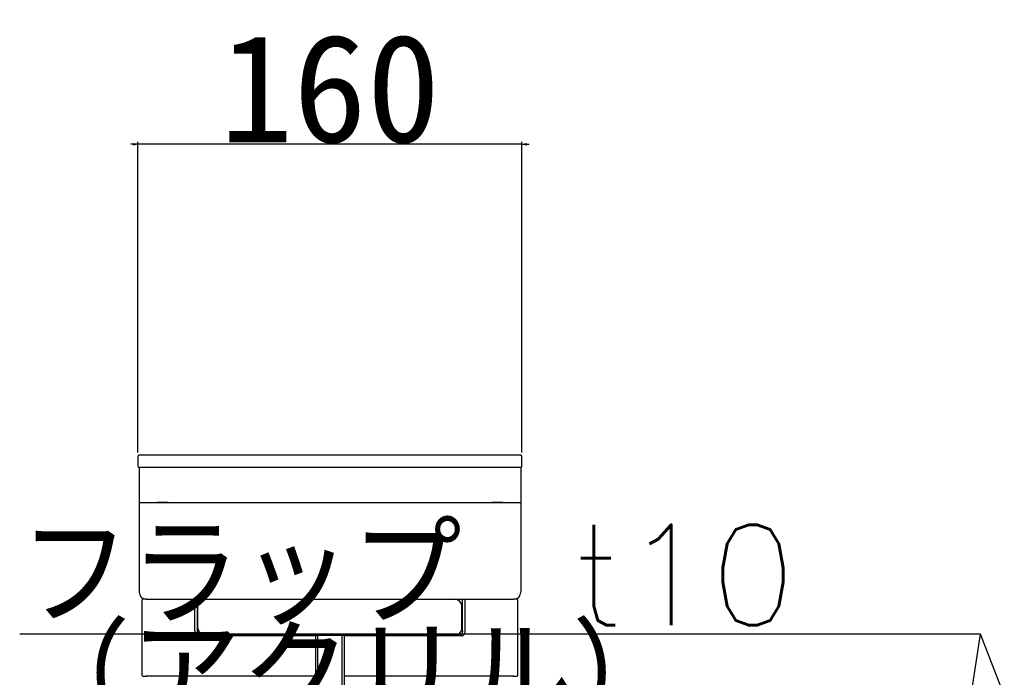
# Model space of a CAD drawing. Extents: x 10 to 8401, y 5 to 5749.
# Tile 5 of 21: x 939 to 1349, y 2165 to 2439. Entities that reach past the tile are written whole.
import ezdxf

# ---------------------------------------------------------------- set-up
doc = ezdxf.new("R2010")
doc.units = 0
doc.header["$LTSCALE"] = 20
doc.layers.get('0').update_dxf_attribs({"linetype": 'CONTINUOUS'})
doc.layers.add('MAIN0', color=7, linetype='CONTINUOUS')
doc.layers.add('MAIN1', color=7, linetype='CONTINUOUS')
doc.styles.add('KNJYOKO', font='TXT', dxfattribs={"bigfont": 'BIGFONT'})
doc.dimstyles.new('MAIN004', dxfattribs={"dimtxt": 3.1, "dimasz": 2, "dimexe": 1, "dimexo": 1.5, "dimgap": 0.09, "dimtad": 1, "dimdsep": 46, "dimtxsty": 'STANDARD', "dimcen": 0.09, "dimazin": 2, "dimtfac": 0.645161, "dimtdec": 4, "dimtmove": 0, "dimatfit": 3, "dimfxl": 1, "dimtvp": 0.66129, "dimtolj": 1, "dimtzin": 0, "dimarcsym": 0})

# ---------------------------------------------------------------- blocks, each defined once
blk = doc.blocks.new('_OPEN')
at = {"color": 0, "linetype": 'BYBLOCK', "lineweight": -2}
for p, q in [((-1, 0.166667), (0, 0)), ((0, 0), (-1, -0.166667)), ((0, 0), (-1, 0))]:
    blk.add_line(p, q, dxfattribs=at)
blk = doc.blocks.new('*D35')
at = {"layer": 'MAIN0', "color": 0, "linetype": 'BYBLOCK', "lineweight": -2}
for p, q in [((988.22, 2258.74), (988.22, 2388.09)), ((1148.22, 2258.74), (1148.22, 2388.09)), ((986.22, 2387.09), (985.22, 2387.09)), ((1148.22, 2387.09), (988.22, 2387.09)), ((1150.22, 2387.09), (1151.22, 2387.09))]:
    blk.add_line(p, q, dxfattribs=at)
at = {"layer": 'MAIN0', "color": 0, "linetype": 'BYBLOCK', "xscale": 2, "yscale": 2, "zscale": 2}
for p, rotation in [((988.22, 2387.09), 360), ((1148.22, 2387.09), 180)]:
    blk.add_blockref('_OPEN', p, dxfattribs=dict(at, rotation=rotation))
at = {"layer": 'MAIN0', "color": 0, "linetype": 'BYBLOCK', "insert": (1068.22, 2410.09), "char_height": 45, "attachment_point": 5, "line_spacing_factor": 0.672}
blk.add_mtext('\\A1;160', dxfattribs=at)

msp = doc.modelspace()

# ---------------------------------------------------------------- linework, layer by layer
at = {"layer": 'MAIN0', "color": 3, "linetype": 'CONTINUOUS'}
msp.add_line((1123.222, 2185.539), (1123.222, 2194.539), dxfattribs=at)
at = {"layer": 'MAIN1', "color": 7, "linetype": 'CONTINUOUS'}
for p, q in [((988.222, 2257.239), (988.522, 2257.539)), ((988.222, 2257.239), (988.222, 2252.839)), ((1147.922, 2257.539), (988.522, 2257.539)), ((1148.222, 2257.239), (1147.922, 2257.539)), ((1148.222, 2252.839), (1148.222, 2257.239)), ((988.222, 2252.839), (988.522, 2252.539)), ((988.522, 2252.539), (1000.722, 2252.539)), ((988.722, 2252.539), (988.722, 2237.56)), ((1000.722, 2252.539), (1135.722, 2252.539)), ((1135.722, 2252.539), (1147.922, 2252.539)), ((1147.622, 2252.489), (1147.722, 2252.539)), ((1147.722, 2252.539), (1147.722, 2237.56)), ((1147.922, 2252.539), (1148.222, 2252.839)), ((988.722, 2237.483), (988.822, 2237.583)), ((988.722, 2237.56), (988.722, 2237.539)), ((988.743, 2237.539), (988.722, 2237.56)), ((988.722, 2237.539), (988.743, 2237.539)), ((988.722, 2237.483), (988.722, 2200.538)), ((988.822, 2237.618), (988.743, 2237.539)), ((988.777, 2237.539), (988.743, 2237.539)), ((1000.82, 2237.823), (1135.624, 2237.823)), ((1135.624, 2237.789), (1000.82, 2237.789)), ((1147.701, 2237.539), (1147.622, 2237.618)), ((1147.622, 2237.583), (1147.722, 2237.483)), ((1147.701, 2237.539), (1147.667, 2237.539)), ((1147.722, 2237.56), (1147.701, 2237.539)), ((1147.722, 2237.539), (1147.701, 2237.539)), ((1147.722, 2237.539), (1147.722, 2237.56)), ((1147.722, 2237.483), (1147.722, 2200.538)), ((990.172, 2197.539), (989.972, 2197.339)), ((989.972, 2165.739), (989.972, 2197.339)), ((991.073, 2197.539), (990.172, 2197.539)), ((991.722, 2197.539), (991.073, 2197.539)), ((991.722, 2197.539), (1144.722, 2197.539)), ((991.972, 2197.339), (991.972, 2197.539)), ((992.222, 2197.539), (1144.222, 2197.539)), ((1011.912, 2184.339), (1011.912, 2197.539)), ((1013.002, 2184.339), (1013.002, 2197.539)), ((1123.442, 2184.339), (1123.442, 2197.539)), ((1124.532, 2184.339), (1124.532, 2197.539)), ((1145.371, 2197.539), (1144.722, 2197.539)), ((1146.272, 2197.539), (1145.371, 2197.539)), ((1146.272, 2197.539), (1146.472, 2197.339)), ((1146.472, 2165.739), (1146.472, 2197.339)), ((1013.222, 2185.539), (1013.222, 2194.539)), ((1016.446, 2182.539), (1016.222, 2182.539)), ((1016.446, 2182.539), (1020.444, 2182.539)), ((1020.444, 2182.539), (1116, 2182.539)), ((1062.222, 2182.539), (1062.222, 1357.539)), ((1063.222, 1322.539), (1063.222, 2182.539)), ((1073.222, 2182.539), (1073.222, 1322.539)), ((1074.222, 1357.539), (1074.222, 2182.539)), ((1120.222, 2182.539), (1074.222, 2182.539)), ((1062.222, 2182.339), (1013.305, 2182.339)), ((1123.139, 2182.339), (1074.222, 2182.339)), ((990.172, 2165.539), (989.972, 2165.739)), ((990.172, 2165.539), (991.073, 2165.539)), ((991.073, 2165.539), (991.972, 2165.539)), ((991.972, 2165.539), (991.972, 2165.739)), ((992.178, 2165.539), (992.122, 2165.539)), ((1062.222, 2165.539), (992.178, 2165.539)), ((1144.266, 2165.539), (1074.222, 2165.539)), ((1144.322, 2165.539), (1144.266, 2165.539)), ((1144.472, 2165.739), (1144.472, 2165.539)), ((1144.472, 2165.539), (1145.371, 2165.539)), ((1145.371, 2165.539), (1146.272, 2165.539)), ((1146.272, 2165.539), (1146.472, 2165.739))]:
    msp.add_line(p, q, dxfattribs=at)
for centre, start, end in [((1016.222, 2194.539), 90, 180), ((1120.222, 2194.539), 0, 90), ((1016.222, 2185.539), 180, 270), ((1120.222, 2185.539), 270, 360)]:
    msp.add_arc(centre, 3, start, end, dxfattribs=at)
for centre, major_axis, ratio, start_param, end_param in [((1000.82, 2237.614), (-12, 0), 0.0174551, 4.712389, 6.265732), ((1000.82, 2237.579), (-12, 0), 0.0174551, 4.712389, 6.265732), ((1135.624, 2237.614), (-12, 0), 0.0174551, 3.1590459, 4.712389), ((1135.624, 2237.579), (-12, 0), 0.0174551, 3.1590459, 4.712389), ((991.722, 2200.539), (2.122, 2.122), 0.9996955, 2.3563468, 3.9268385), ((1144.722, 2200.539), (2.122, -2.122), 0.9996955, 5.4979394, 0.7852459)]:
    msp.add_ellipse(centre, major_axis=major_axis, ratio=ratio, start_param=start_param, end_param=end_param, dxfattribs=at)
for points, knots in [([(1011.912, 2184.339), (1011.928, 2184.114), (1011.958, 2183.664), (1012.195, 2183.065), (1012.547, 2182.613), (1012.94, 2182.373), (1013.201, 2182.349), (1013.305, 2182.339)], [0, 0, 0, 0, 0.6760751, 1.3207356, 1.8936318, 2.3535913, 2.7209135, 2.7209135, 2.7209135, 2.7209135]), ([(1014.396, 2182.339), (1014.237, 2182.361), (1013.921, 2182.405), (1013.504, 2182.75), (1013.191, 2183.257), (1013.026, 2183.82), (1013.009, 2184.191), (1013.002, 2184.339)], [0, 0, 0, 0, 0.4795309, 1.0206929, 1.6167187, 2.2027712, 2.7225998, 2.7225998, 2.7225998, 2.7225998]), ([(1123.442, 2184.339), (1123.427, 2184.114), (1123.396, 2183.664), (1123.159, 2183.065), (1122.807, 2182.613), (1122.414, 2182.373), (1122.152, 2182.349), (1122.048, 2182.339)], [0, 0, 0, 0, 0.6760749, 1.3207388, 1.8936695, 2.3537339, 2.7212363, 2.7212363, 2.7212363, 2.7212363]), ([(1123.139, 2182.339), (1123.297, 2182.361), (1123.613, 2182.405), (1124.03, 2182.75), (1124.343, 2183.257), (1124.508, 2183.82), (1124.525, 2184.191), (1124.532, 2184.339)], [0, 0, 0, 0, 0.4793141, 1.0203993, 1.6164088, 2.2024585, 2.7222761, 2.7222761, 2.7222761, 2.7222761])]:
    msp.add_open_spline(points, degree=3, knots=knots, dxfattribs=at)

# ---------------------------------------------------------------- texts
at = {"layer": 'MAIN0', "color": 7, "linetype": 'CONTINUOUS', "insert": (938.949, 2228.575), "char_height": 45, "attachment_point": 1, "line_spacing_factor": 0.613333, "style": 'KNJYOKO'}
msp.add_mtext('{\\H0.93x;{フラップ\u3000t10\\P（アクリル）}}', dxfattribs=at)

# ---------------------------------------------------------------- dimensions: what is measured, and where the dimension line sits
at = {"layer": 'MAIN0', "color": 7, "linetype": 'CONTINUOUS'}
dim = msp.add_linear_dim(base=(1148.222, 2387.092), p1=(988.222, 2257.239), p2=(1148.222, 2257.239), dimstyle='MAIN004', override={"dimasz": 2, "dimblk1": 'OPEN', "dimblk2": 'OPEN', "dimsah": 1, "dimatfit": 0}, dxfattribs=at)
dim.commit()
dim.dimension.update_dxf_attribs({"geometry": '*D35', "text_midpoint": (1068.222, 2387.592)})

# ---------------------------------------------------------------- leaders
at = {"layer": 'MAIN0', "color": 7, "linetype": 'CONTINUOUS', "annotation_type": 0, "has_hookline": 1, "hookline_direction": 1, "text_width": 372.414}
msp.add_leader([(1335.399, 2157.539), (1339.314, 2183.075), (1311.363, 2183.075)], dimstyle='MAIN004', override={"dimasz": 2, "dimgap": 0, "dimtad": 1, "dimldrblk": 'OPEN'}, dxfattribs=at)
at = {"layer": 'MAIN0', "color": 7, "linetype": 'CONTINUOUS'}
msp.add_leader([(1349.163, 2157.539), (1339.314, 2183.075)], dimstyle='MAIN004', override={"dimasz": 2, "dimldrblk": 'OPEN'}, dxfattribs=at)

doc.saveas('drawing.dxf')
